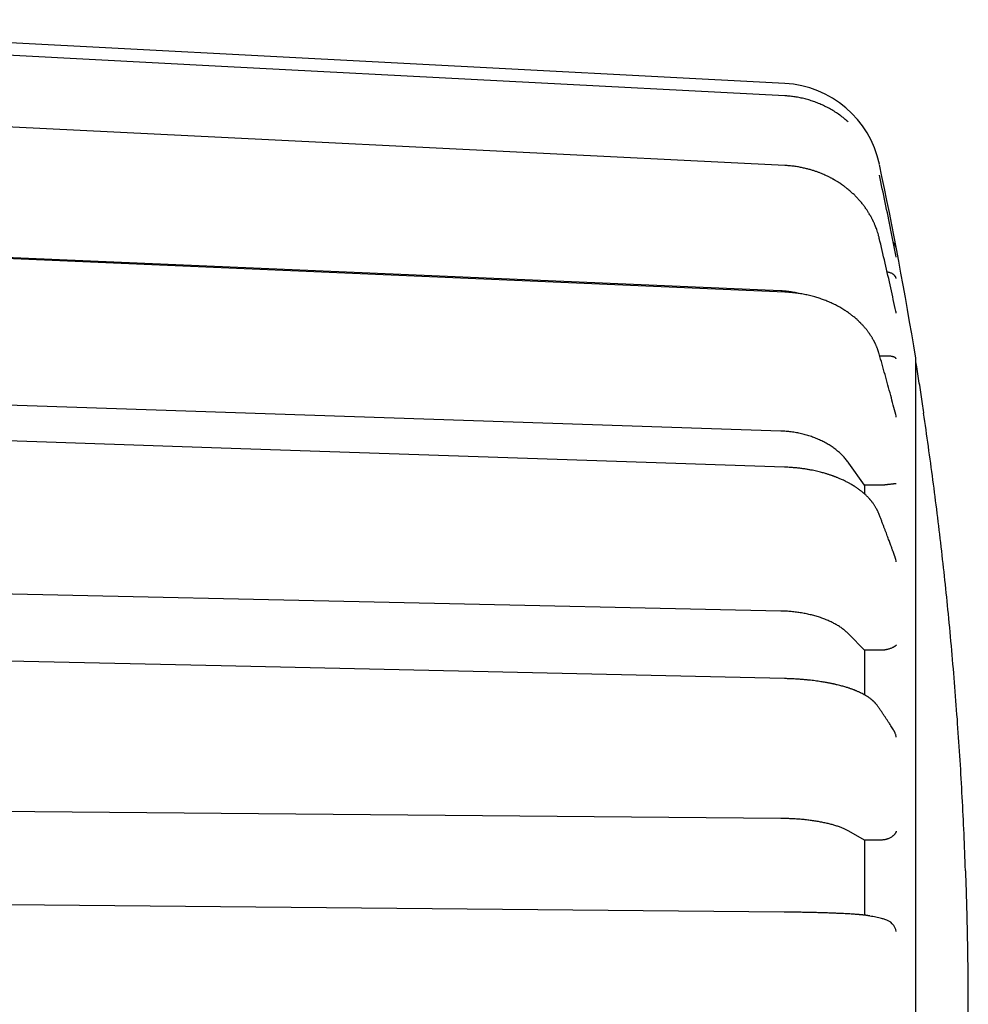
# Model space of a CAD drawing. Header units: millimetres. Extents: x 8 to 564, y 12 to 489.
# Tile 81 of 81: x 541 to 564, y 462 to 486. Entities that reach past the tile are written whole.
import ezdxf

# ---------------------------------------------------------------- set-up
doc = ezdxf.new("R2010")
doc.units = ezdxf.units.MM

msp = doc.modelspace()

# ---------------------------------------------------------------- linework, layer by layer
at = {"color": 7, "linetype": 'Continuous', "lineweight": 30}
for p, q in [((559.535, 484.331), (529.74, 485.893)), ((559.436, 479.257), (531.674, 480.449)), ((561.917, 477.658), (561.861, 477.659)), ((562.74, 477.561), (562.739, 477.561)), ((559.436, 475.827), (531.674, 476.761)), ((561.485, 474.506), (561.104, 475.044)), ((561.917, 474.502), (561.485, 474.506)), ((561.485, 474.506), (561.485, 474.291)), ((559.436, 471.424), (531.674, 472.037)), ((561.485, 470.466), (561.104, 470.857)), ((561.917, 470.465), (561.485, 470.466)), ((561.485, 470.466), (561.485, 469.375)), ((561.801, 469.107), (561.802, 469.106)), ((559.436, 466.349), (531.674, 466.599)), ((561.485, 465.82), (561.104, 466.038)), ((561.917, 465.821), (561.485, 465.82)), ((561.485, 465.82), (561.485, 463.982)), ((560.858, 464.025), (560.855, 464.025)), ((561.619, 463.961), (561.616, 463.962))]:
    msp.add_line(p, q, dxfattribs=at)
at = {"color": 7, "linetype": 'Continuous', "lineweight": 30, "flags": 128}
for points in [[(559.535, 484.029), (545.744, 484.751), (531.238, 485.511)], [(559.535, 482.326), (545.743, 483.008), (531.237, 483.725)], [(559.533, 479.227), (545.74, 479.822), (531.234, 480.447)], [(561.85, 480.532), (561.848, 480.544), (561.847, 480.549)], [(559.53, 474.945), (545.738, 475.412), (531.231, 475.903)], [(559.527, 469.771), (545.735, 470.079), (531.228, 470.402)], [(559.522, 464.058), (550.033, 464.146), (540.543, 464.233), (531.223, 464.319)]]:
    msp.add_lwpolyline(points, dxfattribs=at)
at = {"color": 7, "linetype": 'Continuous', "lineweight": 30}
for centre, radius, start, end in [((559.405, 481.835), 2.5, 12.001, 87), ((464.036, 461.561), 100, 9.23588, 12.0006), ((561.833, 478.649), 0.434, 7.9498, 14.4248), ((561.784, 476.104), 0.483, 7.3793, 15.0455), ((561.754, 472.56), 0.514, 7.5884, 19.9298), ((561.891, 463.513), 0.378, 10.4142, 75.6963)]:
    msp.add_arc(centre, radius, start, end, dxfattribs=at)
for points, knots in [([(561.084, 483.393), (561.069, 483.406), (561.022, 483.45), (560.935, 483.518), (560.826, 483.597), (560.713, 483.669), (560.598, 483.735), (560.48, 483.794), (560.361, 483.846), (560.241, 483.891), (560.121, 483.93), (560, 483.962), (559.878, 483.989), (559.757, 484.008), (559.643, 484.022), (559.569, 484.027), (559.535, 484.029)], [0, 0, 0, 0, 0.034472, 0.114512, 0.193832, 0.27249, 0.350483, 0.427472, 0.503451, 0.57848, 0.652614, 0.725903, 0.798393, 0.870128, 0.941149, 1, 1, 1, 1]), ([(561.025, 481.788), (561.008, 481.801), (560.975, 481.826), (560.927, 481.859), (560.885, 481.888), (560.847, 481.913), (560.815, 481.933), (560.79, 481.948), (560.771, 481.96), (560.757, 481.968), (560.747, 481.973), (560.739, 481.978), (560.733, 481.981), (560.727, 481.985), (560.72, 481.989), (560.708, 481.995), (560.691, 482.005), (560.667, 482.018), (560.64, 482.032), (560.611, 482.047), (560.576, 482.064), (560.536, 482.083), (560.489, 482.104), (560.434, 482.127), (560.373, 482.151), (560.306, 482.176), (560.232, 482.201), (560.151, 482.225), (560.064, 482.248), (559.969, 482.27), (559.867, 482.29), (559.759, 482.306), (559.648, 482.319), (559.572, 482.323), (559.535, 482.326)], [0, 0, 0, 0, 0.041354, 0.078331, 0.110956, 0.139252, 0.163234, 0.182914, 0.194857, 0.204387, 0.212366, 0.217201, 0.221192, 0.22568, 0.230663, 0.236141, 0.251013, 0.268634, 0.286689, 0.307429, 0.331256, 0.358171, 0.391404, 0.428388, 0.469129, 0.513636, 0.561922, 0.614009, 0.669923, 0.729702, 0.79332, 0.860568, 0.931441, 1, 1, 1, 1]), ([(562.262, 480.093), (562.219, 480.311), (562.131, 480.753), (561.994, 481.419), (561.898, 481.867), (561.85, 482.091)], [0, 0, 0, 0, 0.326879, 0.663482, 1, 1, 1, 1]), ([(561.847, 480.549), (561.84, 480.575), (561.828, 480.624), (561.807, 480.692), (561.787, 480.754), (561.767, 480.808), (561.749, 480.853), (561.734, 480.889), (561.721, 480.918), (561.71, 480.942), (561.7, 480.963), (561.692, 480.978), (561.687, 480.99), (561.681, 481.001), (561.674, 481.016), (561.662, 481.038), (561.647, 481.067), (561.627, 481.102), (561.601, 481.147), (561.568, 481.2), (561.527, 481.262), (561.479, 481.329), (561.424, 481.4), (561.366, 481.469), (561.306, 481.535), (561.245, 481.597), (561.178, 481.661), (561.104, 481.725), (561.052, 481.767), (561.025, 481.788)], [0, 0, 0, 0, 0.0537132, 0.1024815, 0.1462988, 0.185174, 0.2191111, 0.2436203, 0.2646994, 0.2823469, 0.2987066, 0.3103143, 0.3172518, 0.3233866, 0.3356417, 0.3510948, 0.3736664, 0.4007841, 0.4324601, 0.4767096, 0.5258891, 0.5799166, 0.6387857, 0.7024968, 0.7559594, 0.8124253, 0.8719075, 0.9344244, 1, 1, 1, 1]), ([(562.254, 478.758), (562.212, 478.948), (562.127, 479.342), (561.991, 479.939), (561.895, 480.346), (561.847, 480.549)], [0, 0, 0, 0, 0.317634, 0.658784, 1, 1, 1, 1]), ([(562.263, 480.301), (562.263, 480.301), (562.263, 480.301), (562.263, 480.303), (562.262, 480.308), (562.26, 480.315), (562.258, 480.323), (562.256, 480.331), (562.253, 480.338), (562.251, 480.346), (562.247, 480.355), (562.243, 480.365), (562.238, 480.375), (562.232, 480.386), (562.225, 480.398), (562.218, 480.409), (562.21, 480.421), (562.201, 480.431), (562.195, 480.438), (562.192, 480.441), (562.192, 480.441)], [0, 0, 0, 0, 0.001991, 0.004977, 0.044356, 0.091237, 0.15466, 0.198337, 0.247424, 0.301926, 0.361845, 0.427185, 0.49795, 0.574143, 0.665291, 0.753381, 0.838418, 0.920408, 0.999359, 1, 1, 1, 1]), ([(562.263, 480.084), (562.263, 480.085), (562.263, 480.088), (562.262, 480.091), (562.262, 480.093)], [0, 0, 0, 0, 0.360397, 1, 1, 1, 1]), ([(562.263, 479.562), (562.263, 479.562), (562.263, 479.562), (562.263, 479.563), (562.262, 479.566), (562.26, 479.572), (562.258, 479.577), (562.256, 479.583), (562.253, 479.588), (562.251, 479.594), (562.247, 479.6), (562.243, 479.607), (562.238, 479.614), (562.232, 479.621), (562.225, 479.629), (562.218, 479.638), (562.21, 479.645), (562.201, 479.652), (562.192, 479.659), (562.184, 479.665), (562.168, 479.675), (562.146, 479.687), (562.113, 479.699), (562.082, 479.708), (562.057, 479.713), (562.044, 479.714), (562.04, 479.714)], [0, 0, 0, 0, 0.0010097, 0.0025233, 0.0224882, 0.0462571, 0.0784122, 0.1005561, 0.1254433, 0.1530755, 0.1834543, 0.2165816, 0.2524592, 0.291089, 0.3373006, 0.381962, 0.4250755, 0.4666443, 0.506672, 0.5451633, 0.5821238, 0.6946489, 0.8003187, 0.8995206, 0.9699864, 1, 1, 1, 1]), ([(559.874, 479.194), (559.856, 479.199), (559.797, 479.214), (559.694, 479.232), (559.566, 479.25), (559.479, 479.255), (559.436, 479.257)], [0, 0, 0, 0, 0.125797, 0.416641, 0.707629, 1, 1, 1, 1]), ([(561.004, 478.781), (560.971, 478.802), (560.905, 478.843), (560.802, 478.899), (560.697, 478.951), (560.591, 478.997), (560.484, 479.039), (560.376, 479.077), (560.262, 479.112), (560.142, 479.143), (560.016, 479.17), (559.89, 479.192), (559.766, 479.209), (559.647, 479.221), (559.569, 479.225), (559.533, 479.227)], [0, 0, 0, 0, 0.07996, 0.158489, 0.235654, 0.311515, 0.386127, 0.459538, 0.531792, 0.614679, 0.696109, 0.776115, 0.854427, 0.931004, 1, 1, 1, 1]), ([(561.845, 477.716), (561.842, 477.726), (561.837, 477.744), (561.829, 477.77), (561.821, 477.791), (561.815, 477.81), (561.808, 477.829), (561.8, 477.85), (561.791, 477.873), (561.78, 477.899), (561.769, 477.924), (561.758, 477.948), (561.749, 477.968), (561.741, 477.984), (561.734, 477.999), (561.725, 478.015), (561.716, 478.033), (561.705, 478.053), (561.693, 478.076), (561.678, 478.101), (561.662, 478.128), (561.645, 478.154), (561.629, 478.179), (561.616, 478.199), (561.604, 478.216), (561.592, 478.233), (561.577, 478.254), (561.56, 478.277), (561.539, 478.304), (561.515, 478.333), (561.489, 478.364), (561.464, 478.393), (561.44, 478.419), (561.418, 478.442), (561.401, 478.46), (561.388, 478.473), (561.377, 478.484), (561.365, 478.496), (561.348, 478.512), (561.327, 478.532), (561.299, 478.558), (561.266, 478.587), (561.229, 478.618), (561.195, 478.645), (561.166, 478.668), (561.139, 478.688), (561.113, 478.707), (561.081, 478.73), (561.045, 478.755), (561.018, 478.772), (561.004, 478.781)], [0, 0, 0, 0, 0.023099, 0.043243, 0.060441, 0.07475, 0.089471, 0.106135, 0.124983, 0.146014, 0.168456, 0.188383, 0.204631, 0.21726, 0.229408, 0.24285, 0.257586, 0.273593, 0.293734, 0.315438, 0.338706, 0.363167, 0.384846, 0.402672, 0.416166, 0.431166, 0.449597, 0.471385, 0.493961, 0.523695, 0.552584, 0.580632, 0.607298, 0.629863, 0.647965, 0.659064, 0.668437, 0.680973, 0.697307, 0.717434, 0.741326, 0.777708, 0.810953, 0.84107, 0.868155, 0.886982, 0.909579, 0.935948, 0.966087, 1, 1, 1, 1]), ([(562.25, 476.23), (562.21, 476.386), (562.125, 476.712), (561.989, 477.208), (561.893, 477.547), (561.845, 477.716)], [0, 0, 0, 0, 0.314738, 0.657336, 1, 1, 1, 1]), ([(561.974, 477.66), (561.964, 477.659), (561.946, 477.658), (561.926, 477.658), (561.917, 477.658)], [0, 0, 0, 0, 0.497389, 1, 1, 1, 1]), ([(562.263, 477.596), (562.263, 477.596), (562.263, 477.596), (562.263, 477.597), (562.262, 477.598), (562.26, 477.601), (562.258, 477.604), (562.256, 477.607), (562.253, 477.609), (562.251, 477.612), (562.247, 477.615), (562.243, 477.619), (562.238, 477.622), (562.232, 477.626), (562.225, 477.63), (562.218, 477.634), (562.21, 477.637), (562.201, 477.641), (562.192, 477.643), (562.184, 477.646), (562.168, 477.65), (562.146, 477.655), (562.113, 477.66), (562.082, 477.662), (562.053, 477.663), (562.026, 477.663), (562, 477.662), (561.982, 477.661), (561.974, 477.66)], [0, 0, 0, 0, 0.000868, 0.002168, 0.019323, 0.039747, 0.067377, 0.086405, 0.107789, 0.131533, 0.157636, 0.186101, 0.21693, 0.250123, 0.289831, 0.328207, 0.365253, 0.400972, 0.435367, 0.468441, 0.5002, 0.596889, 0.687688, 0.772928, 0.833477, 0.891339, 0.946755, 1, 1, 1, 1]), ([(562.739, 450.718), (562.739, 450.8), (562.739, 450.962), (562.739, 451.212), (562.739, 451.466), (562.739, 451.724), (562.739, 451.987), (562.739, 452.248), (562.739, 452.508), (562.739, 452.766), (562.739, 453.028), (562.739, 453.292), (562.739, 453.571), (562.739, 453.862), (562.739, 454.168), (562.739, 454.478), (562.739, 454.791), (562.739, 455.106), (562.739, 455.425), (562.739, 455.747), (562.739, 456.066), (562.739, 456.382), (562.739, 456.695), (562.739, 457.01), (562.739, 457.327), (562.739, 457.646), (562.739, 457.96), (562.739, 458.269), (562.739, 458.574), (562.739, 458.88), (562.739, 459.187), (562.739, 459.506), (562.739, 459.838), (562.739, 460.183), (562.739, 460.529), (562.739, 460.875), (562.739, 461.222), (562.739, 461.568), (562.739, 461.915), (562.739, 462.256), (562.739, 462.591), (562.739, 462.919), (562.739, 463.247), (562.739, 463.574), (562.739, 463.901), (562.739, 464.22), (562.739, 464.532), (562.739, 464.837), (562.739, 465.14), (562.739, 465.442), (562.739, 465.754), (562.739, 466.077), (562.739, 466.408), (562.739, 466.738), (562.739, 467.064), (562.739, 467.389), (562.739, 467.71), (562.739, 468.029), (562.739, 468.34), (562.739, 468.642), (562.739, 468.936), (562.739, 469.227), (562.739, 469.515), (562.739, 469.8), (562.739, 470.075), (562.739, 470.342), (562.739, 470.601), (562.739, 470.855), (562.739, 471.107), (562.739, 471.364), (562.739, 471.627), (562.739, 471.895), (562.739, 472.158), (562.739, 472.416), (562.739, 472.669), (562.739, 472.916), (562.739, 473.159), (562.739, 473.392), (562.739, 473.616), (562.739, 473.831), (562.739, 474.04), (562.739, 474.245), (562.739, 474.444), (562.739, 474.634), (562.739, 474.816), (562.739, 474.988), (562.739, 475.156), (562.739, 475.319), (562.739, 475.482), (562.739, 475.646), (562.739, 475.809), (562.739, 475.965), (562.739, 476.115), (562.739, 476.258), (562.739, 476.394), (562.739, 476.523), (562.739, 476.643), (562.739, 476.754), (562.739, 476.857), (562.739, 476.954), (562.739, 477.044), (562.739, 477.128), (562.739, 477.203), (562.739, 477.271), (562.739, 477.332), (562.739, 477.387), (562.739, 477.436), (562.739, 477.48), (562.739, 477.52), (562.739, 477.553), (562.739, 477.579), (562.739, 477.598), (562.739, 477.609), (562.739, 477.611), (562.739, 477.611)], [0, 0, 0, 0, 0.008875, 0.017751, 0.026626, 0.035502, 0.044377, 0.053253, 0.061621, 0.069989, 0.078358, 0.086726, 0.095094, 0.104434, 0.113774, 0.123113, 0.132453, 0.141793, 0.151132, 0.160472, 0.169811, 0.178687, 0.187562, 0.196438, 0.205313, 0.214189, 0.223064, 0.231432, 0.239801, 0.248169, 0.256537, 0.264906, 0.274245, 0.283585, 0.292925, 0.302264, 0.311604, 0.320943, 0.330283, 0.339623, 0.348498, 0.357374, 0.366249, 0.375125, 0.384, 0.392876, 0.401244, 0.409612, 0.41798, 0.426349, 0.434717, 0.444057, 0.453396, 0.462736, 0.472076, 0.481415, 0.490755, 0.500094, 0.509434, 0.518309, 0.527185, 0.53606, 0.544936, 0.553811, 0.562687, 0.571055, 0.579423, 0.587792, 0.59616, 0.604528, 0.613868, 0.623208, 0.632547, 0.641887, 0.651226, 0.660566, 0.669906, 0.679245, 0.688121, 0.696996, 0.705872, 0.714747, 0.723623, 0.732498, 0.740866, 0.749235, 0.757603, 0.765971, 0.77434, 0.783679, 0.793019, 0.802359, 0.811698, 0.821038, 0.830377, 0.839717, 0.849057, 0.857932, 0.866808, 0.875683, 0.884559, 0.893434, 0.902309, 0.910678, 0.919046, 0.927414, 0.935783, 0.944151, 0.953491, 0.96283, 0.97217, 0.98151, 0.990849, 1, 1, 1, 1]), ([(562.938, 476.281), (562.928, 476.351), (562.895, 476.573), (562.837, 476.946), (562.781, 477.303), (562.748, 477.508), (562.739, 477.561)], [0, 0, 0, 0, 0.1643393, 0.5194913, 0.8746473, 1, 1, 1, 1]), ([(562.932, 476.266), (562.934, 476.27), (562.937, 476.279), (562.938, 476.28), (562.938, 476.281)], [0, 0, 0, 0, 0.500039, 1, 1, 1, 1]), ([(563.958, 465.075), (563.947, 465.375), (563.924, 465.974), (563.88, 466.873), (563.828, 467.771), (563.768, 468.669), (563.7, 469.565), (563.624, 470.461), (563.543, 471.331), (563.456, 472.176), (563.365, 472.995), (563.267, 473.814), (563.163, 474.632), (563.052, 475.45), (562.972, 475.994), (562.932, 476.266)], [0, 0, 0, 0, 0.080065, 0.160096, 0.2401, 0.320083, 0.400051, 0.48001, 0.559969, 0.633268, 0.706576, 0.779899, 0.85324, 0.926605, 1, 1, 1, 1]), ([(561.104, 475.044), (561.083, 475.072), (561.042, 475.128), (560.97, 475.207), (560.892, 475.284), (560.808, 475.356), (560.717, 475.424), (560.621, 475.488), (560.519, 475.547), (560.412, 475.6), (560.301, 475.649), (560.186, 475.692), (560.067, 475.729), (559.945, 475.761), (559.82, 475.787), (559.694, 475.807), (559.565, 475.821), (559.479, 475.825), (559.436, 475.827)], [0, 0, 0, 0, 0.062688, 0.125134, 0.187601, 0.250354, 0.312919, 0.375275, 0.437688, 0.500421, 0.562851, 0.625075, 0.687358, 0.749964, 0.812561, 0.874921, 0.937312, 1, 1, 1, 1]), ([(560.97, 474.623), (560.955, 474.63), (560.926, 474.643), (560.886, 474.661), (560.849, 474.676), (560.818, 474.689), (560.791, 474.699), (560.77, 474.707), (560.754, 474.713), (560.743, 474.718), (560.733, 474.721), (560.723, 474.725), (560.713, 474.728), (560.698, 474.734), (560.675, 474.742), (560.646, 474.752), (560.615, 474.762), (560.583, 474.772), (560.547, 474.783), (560.505, 474.795), (560.458, 474.809), (560.405, 474.823), (560.345, 474.837), (560.28, 474.852), (560.208, 474.867), (560.129, 474.882), (560.044, 474.897), (559.952, 474.91), (559.853, 474.922), (559.748, 474.932), (559.64, 474.94), (559.566, 474.943), (559.53, 474.945)], [0, 0, 0, 0, 0.036617, 0.069132, 0.097571, 0.121956, 0.142305, 0.158629, 0.170321, 0.178472, 0.185256, 0.192423, 0.199973, 0.207905, 0.228116, 0.25045, 0.272181, 0.295601, 0.321445, 0.350995, 0.384626, 0.422057, 0.463289, 0.508327, 0.55718, 0.60986, 0.666388, 0.726792, 0.791057, 0.858999, 0.930601, 1, 1, 1, 1]), ([(561.836, 473.807), (561.831, 473.818), (561.824, 473.837), (561.812, 473.862), (561.803, 473.882), (561.795, 473.898), (561.789, 473.91), (561.78, 473.927), (561.767, 473.95), (561.751, 473.978), (561.733, 474.005), (561.715, 474.033), (561.695, 474.061), (561.677, 474.085), (561.662, 474.104), (561.65, 474.119), (561.638, 474.133), (561.626, 474.147), (561.613, 474.163), (561.596, 474.181), (561.576, 474.203), (561.554, 474.225), (561.534, 474.246), (561.515, 474.263), (561.5, 474.277), (561.486, 474.29), (561.474, 474.301), (561.461, 474.312), (561.446, 474.325), (561.427, 474.34), (561.406, 474.357), (561.38, 474.377), (561.35, 474.4), (561.317, 474.423), (561.286, 474.445), (561.26, 474.462), (561.24, 474.475), (561.225, 474.484), (561.212, 474.492), (561.199, 474.501), (561.184, 474.509), (561.168, 474.519), (561.148, 474.53), (561.124, 474.544), (561.094, 474.56), (561.058, 474.579), (561.017, 474.6), (560.986, 474.615), (560.97, 474.623)], [0, 0, 0, 0, 0.030881, 0.056321, 0.076329, 0.090901, 0.101661, 0.112913, 0.142134, 0.17221, 0.199219, 0.228314, 0.259565, 0.289046, 0.306895, 0.323423, 0.33908, 0.353999, 0.370943, 0.391199, 0.418881, 0.445661, 0.470102, 0.492199, 0.508426, 0.523253, 0.536685, 0.549617, 0.565803, 0.585653, 0.608596, 0.6313, 0.665393, 0.697563, 0.727778, 0.754462, 0.769847, 0.783313, 0.794864, 0.806102, 0.818711, 0.833443, 0.849665, 0.870509, 0.895969, 0.92604, 0.960718, 1, 1, 1, 1]), ([(561.974, 474.506), (561.964, 474.505), (561.946, 474.503), (561.926, 474.503), (561.917, 474.502)], [0, 0, 0, 0, 0.497389, 1, 1, 1, 1]), ([(562.263, 474.538), (562.263, 474.538), (562.263, 474.538), (562.263, 474.537), (562.262, 474.537), (562.26, 474.537), (562.258, 474.537), (562.256, 474.537), (562.253, 474.537), (562.251, 474.537), (562.247, 474.537), (562.243, 474.537), (562.238, 474.536), (562.232, 474.536), (562.225, 474.535), (562.218, 474.535), (562.21, 474.534), (562.201, 474.533), (562.192, 474.532), (562.184, 474.531), (562.168, 474.53), (562.146, 474.527), (562.113, 474.523), (562.082, 474.52), (562.053, 474.516), (562.026, 474.513), (562, 474.509), (561.982, 474.507), (561.974, 474.506)], [0, 0, 0, 0, 0.000868, 0.002168, 0.019323, 0.039747, 0.067377, 0.086405, 0.107789, 0.131533, 0.157636, 0.186101, 0.21693, 0.250123, 0.289831, 0.328207, 0.365253, 0.400972, 0.435367, 0.468441, 0.5002, 0.596889, 0.687688, 0.772928, 0.833477, 0.891339, 0.946755, 1, 1, 1, 1]), ([(562.237, 472.736), (562.236, 472.739), (562.232, 472.75), (562.226, 472.768), (562.219, 472.786), (562.214, 472.801), (562.21, 472.812), (562.207, 472.82), (562.204, 472.829), (562.2, 472.84), (562.195, 472.854), (562.188, 472.872), (562.18, 472.895), (562.17, 472.923), (562.158, 472.956), (562.145, 472.992), (562.13, 473.032), (562.114, 473.077), (562.096, 473.125), (562.076, 473.178), (562.055, 473.234), (562.033, 473.295), (562.008, 473.36), (561.983, 473.427), (561.956, 473.497), (561.928, 473.57), (561.899, 473.646), (561.868, 473.725), (561.846, 473.779), (561.836, 473.807)], [0, 0, 0, 0, 0.00999, 0.031243, 0.048671, 0.062276, 0.072057, 0.078052, 0.085818, 0.096276, 0.109424, 0.125262, 0.147625, 0.173802, 0.203793, 0.237597, 0.275215, 0.316647, 0.361894, 0.410955, 0.463831, 0.520522, 0.581029, 0.645352, 0.709494, 0.77703, 0.847959, 0.922282, 1, 1, 1, 1]), ([(561.104, 470.857), (561.083, 470.878), (561.042, 470.918), (560.97, 470.976), (560.892, 471.032), (560.808, 471.084), (560.717, 471.134), (560.621, 471.18), (560.519, 471.223), (560.412, 471.262), (560.301, 471.297), (560.186, 471.328), (560.067, 471.355), (559.945, 471.378), (559.82, 471.396), (559.694, 471.41), (559.565, 471.42), (559.479, 471.423), (559.436, 471.424)], [0, 0, 0, 0, 0.062688, 0.125134, 0.187601, 0.250354, 0.312919, 0.375275, 0.437688, 0.500421, 0.562851, 0.625075, 0.687358, 0.749964, 0.812561, 0.874921, 0.937312, 1, 1, 1, 1]), ([(562.263, 470.595), (562.263, 470.595), (562.263, 470.595), (562.263, 470.593), (562.262, 470.592), (562.26, 470.589), (562.258, 470.586), (562.256, 470.583), (562.253, 470.58), (562.251, 470.577), (562.247, 470.574), (562.243, 470.57), (562.238, 470.566), (562.232, 470.562), (562.225, 470.557), (562.218, 470.551), (562.21, 470.546), (562.201, 470.542), (562.192, 470.537), (562.184, 470.532), (562.168, 470.525), (562.146, 470.515), (562.113, 470.503), (562.082, 470.494), (562.053, 470.486), (562.026, 470.48), (562, 470.474), (561.982, 470.471), (561.974, 470.47)], [0, 0, 0, 0, 0.000868, 0.002168, 0.019323, 0.039747, 0.067377, 0.086405, 0.107789, 0.131533, 0.157636, 0.186101, 0.21693, 0.250123, 0.289831, 0.328207, 0.365253, 0.400972, 0.435367, 0.468441, 0.5002, 0.596889, 0.687688, 0.772928, 0.833477, 0.891339, 0.946755, 1, 1, 1, 1]), ([(561.974, 470.47), (561.964, 470.468), (561.946, 470.466), (561.926, 470.465), (561.917, 470.465)], [0, 0, 0, 0, 0.497389, 1, 1, 1, 1]), ([(561.801, 469.107), (561.797, 469.113), (561.788, 469.126), (561.774, 469.143), (561.761, 469.158), (561.75, 469.171), (561.739, 469.183), (561.731, 469.192), (561.723, 469.199), (561.715, 469.208), (561.704, 469.218), (561.692, 469.229), (561.678, 469.241), (561.665, 469.253), (561.653, 469.262), (561.641, 469.272), (561.628, 469.282), (561.612, 469.294), (561.594, 469.307), (561.575, 469.32), (561.556, 469.332), (561.539, 469.343), (561.522, 469.353), (561.495, 469.369), (561.458, 469.39), (561.417, 469.411), (561.385, 469.426), (561.36, 469.438), (561.331, 469.451), (561.303, 469.464), (561.277, 469.474), (561.259, 469.481), (561.244, 469.487), (561.234, 469.491), (561.226, 469.494), (561.22, 469.497), (561.207, 469.501), (561.186, 469.509), (561.159, 469.519), (561.13, 469.529), (561.099, 469.539), (561.065, 469.55), (561.026, 469.562), (560.981, 469.575), (560.932, 469.589), (560.878, 469.603), (560.829, 469.615), (560.789, 469.624), (560.762, 469.63), (560.742, 469.635), (560.726, 469.638), (560.715, 469.641), (560.7, 469.644), (560.676, 469.649), (560.645, 469.655), (560.61, 469.662), (560.573, 469.669), (560.528, 469.677), (560.476, 469.686), (560.416, 469.695), (560.349, 469.705), (560.277, 469.715), (560.201, 469.725), (560.122, 469.734), (560.036, 469.742), (559.943, 469.75), (559.844, 469.757), (559.738, 469.763), (559.631, 469.768), (559.56, 469.77), (559.526, 469.771)], [0, 0, 0, 0, 0.0136013, 0.0260066, 0.037242, 0.0472649, 0.0557543, 0.0626408, 0.0680522, 0.0742454, 0.0824779, 0.0924882, 0.1033515, 0.1130073, 0.1213846, 0.1284894, 0.1378059, 0.1488339, 0.161561, 0.1743836, 0.1861728, 0.1969347, 0.207093, 0.2172148, 0.2458233, 0.2737856, 0.2851526, 0.2985732, 0.3141303, 0.3318114, 0.3427495, 0.3521919, 0.3593757, 0.3643069, 0.3673946, 0.3705973, 0.374173, 0.3859272, 0.4004915, 0.4127692, 0.4266323, 0.4422568, 0.4596405, 0.4787806, 0.4996752, 0.5223235, 0.5465896, 0.559373, 0.5698481, 0.5780162, 0.583878, 0.5876289, 0.591317, 0.6019244, 0.6152215, 0.6269057, 0.6410109, 0.6576581, 0.6768181, 0.6984807, 0.7226391, 0.749288, 0.774647, 0.8019113, 0.8310836, 0.8621695, 0.8951785, 0.9301242, 0.9670262, 1, 1, 1, 1]), ([(562.195, 468.518), (562.185, 468.534), (562.164, 468.567), (562.131, 468.618), (562.096, 468.673), (562.058, 468.729), (562.02, 468.788), (561.98, 468.848), (561.938, 468.909), (561.895, 468.972), (561.849, 469.038), (561.818, 469.083), (561.802, 469.106)], [0, 0, 0, 0, 0.081954, 0.169169, 0.261089, 0.357715, 0.45905, 0.558906, 0.662933, 0.771125, 0.883481, 1, 1, 1, 1]), ([(562.263, 468.336), (562.263, 468.336), (562.263, 468.336), (562.263, 468.336), (562.263, 468.336), (562.263, 468.337), (562.263, 468.339), (562.262, 468.345), (562.26, 468.354), (562.258, 468.368), (562.253, 468.388), (562.245, 468.415), (562.236, 468.438), (562.229, 468.455), (562.225, 468.465), (562.22, 468.474), (562.216, 468.482), (562.211, 468.491), (562.206, 468.499), (562.201, 468.508), (562.197, 468.514), (562.195, 468.518)], [0, 0, 0, 0, 0.000229, 0.000511, 0.001254, 0.003521, 0.011326, 0.040265, 0.087077, 0.151795, 0.265973, 0.41206, 0.590102, 0.643151, 0.695202, 0.746257, 0.796315, 0.845378, 0.893447, 0.940523, 1, 1, 1, 1]), ([(561.104, 466.038), (561.083, 466.049), (561.042, 466.072), (560.97, 466.104), (560.892, 466.135), (560.808, 466.164), (560.717, 466.191), (560.621, 466.217), (560.519, 466.24), (560.412, 466.262), (560.301, 466.281), (560.186, 466.298), (560.067, 466.313), (559.945, 466.325), (559.82, 466.335), (559.694, 466.342), (559.565, 466.347), (559.479, 466.349), (559.436, 466.349)], [0, 0, 0, 0, 0.062688, 0.125134, 0.187601, 0.250354, 0.312919, 0.375275, 0.437688, 0.500421, 0.562851, 0.625075, 0.687358, 0.749964, 0.812561, 0.874921, 0.937312, 1, 1, 1, 1]), ([(562.263, 466.037), (562.263, 466.036), (562.263, 466.036), (562.263, 466.034), (562.262, 466.031), (562.26, 466.025), (562.258, 466.02), (562.256, 466.014), (562.253, 466.009), (562.251, 466.003), (562.247, 465.997), (562.243, 465.99), (562.238, 465.983), (562.232, 465.974), (562.225, 465.965), (562.218, 465.956), (562.21, 465.947), (562.201, 465.938), (562.192, 465.93), (562.184, 465.922), (562.168, 465.91), (562.146, 465.893), (562.113, 465.874), (562.082, 465.859), (562.053, 465.847), (562.026, 465.839), (562, 465.831), (561.982, 465.828), (561.974, 465.826)], [0, 0, 0, 0, 0.000868, 0.002168, 0.019323, 0.039747, 0.067377, 0.086405, 0.107789, 0.131533, 0.157636, 0.186101, 0.21693, 0.250123, 0.289831, 0.328207, 0.365253, 0.400972, 0.435367, 0.468441, 0.5002, 0.596889, 0.687688, 0.772928, 0.833477, 0.891339, 0.946755, 1, 1, 1, 1]), ([(561.974, 465.826), (561.964, 465.825), (561.946, 465.822), (561.926, 465.821), (561.917, 465.821)], [0, 0, 0, 0, 0.497389, 1, 1, 1, 1]), ([(563.966, 465.061), (563.966, 465.062), (563.965, 465.063), (563.96, 465.071), (563.958, 465.075)], [0, 0, 0, 0, 0.4999608, 1, 1, 1, 1]), ([(563.967, 458.081), (563.967, 458.1), (563.974, 458.272), (563.984, 458.598), (563.996, 459.058), (564.007, 459.518), (564.015, 459.978), (564.021, 460.438), (564.026, 460.898), (564.028, 461.358), (564.027, 461.819), (564.025, 462.279), (564.021, 462.739), (564.014, 463.199), (564.006, 463.659), (563.995, 464.119), (563.982, 464.579), (563.972, 464.893), (563.966, 465.054), (563.966, 465.061)], [0, 0, 0, 0, 0.008171, 0.074077, 0.139985, 0.205893, 0.271802, 0.337712, 0.403622, 0.469533, 0.535444, 0.601357, 0.66727, 0.733184, 0.799098, 0.865013, 0.930929, 0.996846, 1, 1, 1, 1]), ([(560.855, 464.025), (560.824, 464.026), (560.761, 464.029), (560.661, 464.033), (560.558, 464.037), (560.451, 464.04), (560.342, 464.043), (560.23, 464.046), (560.115, 464.049), (559.997, 464.051), (559.878, 464.053), (559.757, 464.055), (559.639, 464.057), (559.56, 464.057), (559.522, 464.058)], [0, 0, 0, 0, 0.084168, 0.168096, 0.251851, 0.335499, 0.419105, 0.502733, 0.586444, 0.670303, 0.754377, 0.838426, 0.922263, 1, 1, 1, 1]), ([(561.616, 463.962), (561.61, 463.963), (561.597, 463.965), (561.578, 463.969), (561.559, 463.972), (561.541, 463.975), (561.523, 463.977), (561.508, 463.979), (561.495, 463.981), (561.483, 463.982), (561.473, 463.983), (561.462, 463.984), (561.451, 463.986), (561.44, 463.987), (561.429, 463.988), (561.418, 463.989), (561.404, 463.99), (561.386, 463.992), (561.364, 463.994), (561.336, 463.996), (561.303, 463.999), (561.266, 464.002), (561.224, 464.005), (561.18, 464.008), (561.129, 464.011), (561.072, 464.014), (561.008, 464.018), (560.936, 464.021), (560.885, 464.024), (560.858, 464.025)], [0, 0, 0, 0, 0.047001, 0.089696, 0.128029, 0.162029, 0.194992, 0.222572, 0.244786, 0.263165, 0.280659, 0.297348, 0.315984, 0.333505, 0.349913, 0.365743, 0.386312, 0.412774, 0.445143, 0.483431, 0.527581, 0.577558, 0.625027, 0.67677, 0.732792, 0.793101, 0.857717, 0.92667, 1, 1, 1, 1]), ([(561.985, 463.88), (561.958, 463.886), (561.886, 463.903), (561.765, 463.93), (561.668, 463.951), (561.619, 463.961)], [0, 0, 0, 0, 0.229104, 0.614517, 1, 1, 1, 1])]:
    msp.add_open_spline(points, degree=3, knots=knots, dxfattribs=at)

doc.saveas('drawing.dxf')
